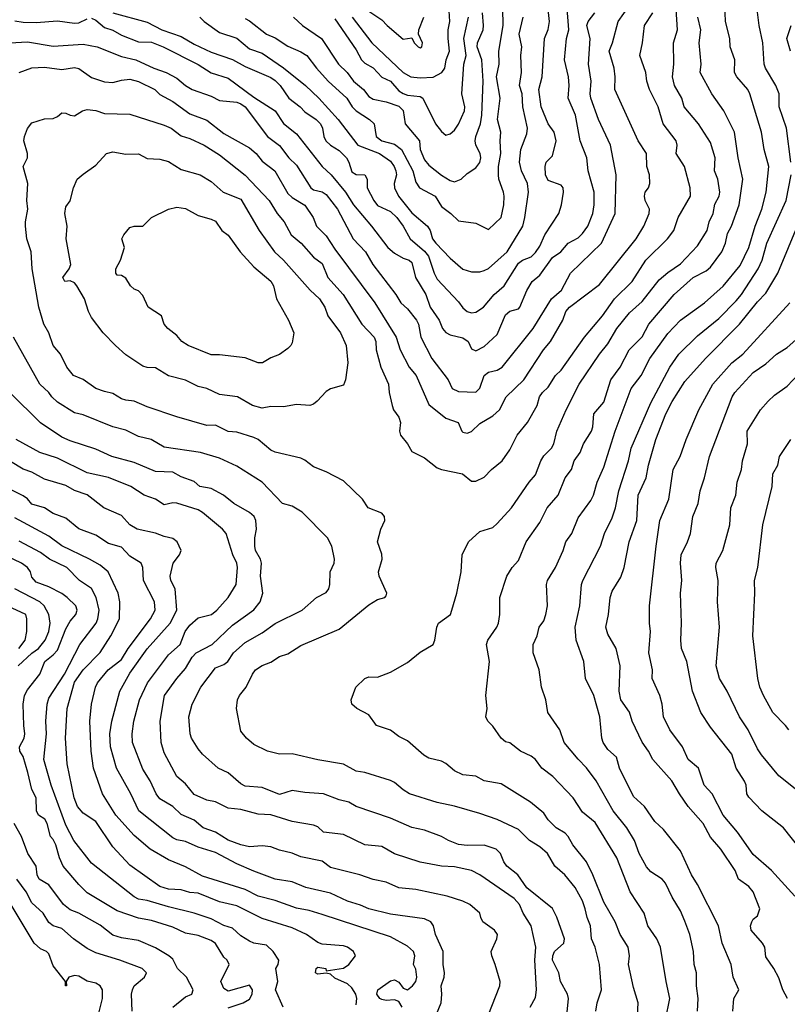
# Model space of a CAD drawing. Header units: metres. Extents: x -51132 to -49532, y -231222 to -229437.
# Tile 5 of 256: x -51084 to -50994, y -230987 to -230872. Entities that reach past the tile are written whole.
import ezdxf

# ---------------------------------------------------------------- set-up
doc = ezdxf.new("R2010")
doc.units = ezdxf.units.M
doc.layers.add('CONTOUR_INDEX', color=1, linetype='Continuous')
doc.layers.add('CONTOUR_INTER', color=3, linetype='Continuous')

msp = doc.modelspace()

# ---------------------------------------------------------------- linework, layer by layer
at = {"layer": 'CONTOUR_INDEX'}
for points, elevation in [([(-51083.58, -230877.75), (-51082.08, -230877.21), (-51080.58, -230877.14), (-51078.58, -230877.4), (-51077.08, -230877.18), (-51076.58, -230877.27), (-51075.08, -230878.35), (-51073.58, -230878.84), (-51072.58, -230878.91), (-51071.58, -230878.64), (-51070.58, -230878.53), (-51069.58, -230878.8), (-51067.67, -230879.76), (-51067.08, -230880.31), (-51065.58, -230881.13), (-51063.58, -230882.59), (-51061.58, -230883.35), (-51059.58, -230884.89), (-51056.58, -230886.59), (-51055.79, -230887.26), (-51055.08, -230888.15), (-51053.63, -230889.26), (-51052.08, -230891.92), (-51051.58, -230892.39), (-51050.08, -230893.28), (-51049.12, -230894.76), (-51048.72, -230895.76), (-51047.58, -230896.88), (-51046.58, -230898.46), (-51041.89, -230904.76), (-51039.38, -230908.76), (-51038.92, -230910.26), (-51037.86, -230912.26), (-51037.07, -230913.26), (-51035.58, -230916.65), (-51033.58, -230918.26), (-51032.15, -230918.76), (-51031.72, -230919.76), (-51031.58, -230919.91), (-51031.08, -230920.01), (-51030.58, -230919.81), (-51029.58, -230918.89), (-51028.08, -230917.97), (-51027.29, -230917.26), (-51026.51, -230915.76), (-51024.44, -230913.76), (-51022.15, -230910.26), (-51021.31, -230909.26), (-51019.89, -230906.76), (-51019.53, -230905.76), (-51019.08, -230905.26), (-51015.58, -230902.61), (-51011.29, -230897.26), (-51010.39, -230895.76), (-51009.76, -230894.26), (-51009.73, -230893.76), (-51010.21, -230892.76), (-51010.31, -230892.26), (-51010.23, -230891.76), (-51009.85, -230891.26), (-51009.66, -230890.76), (-51009.72, -230889.76), (-51010.03, -230888.76), (-51010.08, -230887.26), (-51011.04, -230885.76), (-51013.76, -230879.76), (-51013.73, -230878.26), (-51013.85, -230877.26), (-51014.44, -230875.26), (-51014.05, -230874.26), (-51013.37, -230871.76), (-51012.08, -230869.91)], 60), ([(-51057.08, -230871.44), (-51056.58, -230871.68), (-51054.58, -230873.25), (-51053.58, -230873.7), (-51052.08, -230874.68), (-51050.58, -230875.32), (-51049.88, -230875.76), (-51048.74, -230877.26), (-51047.35, -230878.76), (-51045.16, -230880.76), (-51044.55, -230881.76), (-51044.09, -230882.26), (-51042.53, -230883.26), (-51041.96, -230883.76), (-51041.73, -230885.26), (-51041.08, -230885.77), (-51039.58, -230886.16), (-51038.79, -230886.76), (-51037.43, -230889.26), (-51037.08, -230890.62), (-51036.67, -230891.26), (-51034.83, -230892.26), (-51034.08, -230893.46), (-51032.98, -230894.26), (-51032.08, -230895.15), (-51030.08, -230895.42), (-51028.58, -230896.15), (-51027.1, -230894.76), (-51026.78, -230893.26), (-51026.75, -230892.26), (-51026.82, -230891.76), (-51027.38, -230890.26), (-51027.41, -230889.76), (-51027.42, -230888.76), (-51027.14, -230887.26), (-51027.22, -230885.76), (-51027.14, -230884.76), (-51027.53, -230883.26), (-51027.23, -230880.76), (-51027.63, -230878.26), (-51027.33, -230876.76), (-51027.36, -230875.26), (-51026.86, -230872.26), (-51026.91, -230870.26)], 55), ([(-50993.15, -230888.26), (-50993.66, -230884.26), (-50994.52, -230881.76), (-50994.51, -230880.26), (-50994.91, -230879.26), (-50996.13, -230877.26), (-50996.29, -230876.76), (-50996.45, -230874.26), (-50996.87, -230872.26), (-50997.18, -230869.76)], 65), ([(-50999.97, -230987.76), (-50999.84, -230986.26), (-50999.25, -230985.26), (-50999.9, -230983.76), (-51000.15, -230982.26), (-51001.22, -230979.76), (-51001.65, -230977.76), (-51004.08, -230972.92), (-51004.8, -230971.76), (-51006.08, -230968.94), (-51008.08, -230966.46), (-51009.08, -230965.51), (-51010.29, -230963.76), (-51011.58, -230962.58), (-51013.22, -230959.26), (-51013.58, -230957.98), (-51014.58, -230957.07), (-51015.13, -230956.26), (-51015.3, -230955.76), (-51015.53, -230953.26), (-51016.25, -230950.76), (-51017.2, -230948.76), (-51017.43, -230946.76), (-51018.3, -230944.26), (-51018.41, -230942.76), (-51017.89, -230940.26), (-51017.67, -230937.76), (-51017.52, -230937.26), (-51015.46, -230933.26), (-51014.98, -230931.76), (-51014.08, -230929.92), (-51013.69, -230928.76), (-51013.32, -230926.76), (-51012.17, -230923.26), (-51011.87, -230921.76), (-51009.58, -230916.47), (-51007.32, -230912.26), (-51006.29, -230910.76), (-51004.08, -230908.61), (-51001.58, -230906.58), (-50999.58, -230904.51), (-50998.95, -230903.76), (-50997, -230900.76), (-50996.52, -230899.76), (-50995.97, -230897.76), (-50993.7, -230892.76), (-50993.14, -230889.76)], 65), ([(-51019.4, -230988.26), (-51019.2, -230986.26), (-51019.31, -230985.76), (-51020.16, -230984.26), (-51020.34, -230983.26), (-51021.08, -230981.76), (-51021.06, -230981.26), (-51020.83, -230980.76), (-51019.74, -230979.76), (-51019.68, -230979.26), (-51020.58, -230976.73), (-51021.08, -230975.71), (-51024.08, -230973.3), (-51025.13, -230971.76), (-51026.43, -230970.76), (-51026.78, -230970.26), (-51027.16, -230969.26), (-51027.69, -230968.76), (-51029.08, -230968.3), (-51031.08, -230968.35), (-51032.08, -230968.22), (-51033.28, -230967.76), (-51034.08, -230967.26), (-51036.08, -230966.52), (-51037.58, -230966.22), (-51040.08, -230965.13), (-51044.08, -230963.77), (-51044.96, -230963.26), (-51046.08, -230962.99), (-51047.91, -230962.26), (-51050.08, -230962.13), (-51051.58, -230961.89), (-51053.08, -230962.34), (-51055.08, -230961.53), (-51057.08, -230961.36), (-51057.58, -230961.09), (-51059.08, -230959.81), (-51060.25, -230959.26), (-51062.08, -230957.61), (-51062.58, -230957.02), (-51063.39, -230955.76), (-51063.54, -230955.26), (-51063.67, -230953.26), (-51063.31, -230951.76), (-51062.28, -230949.76), (-51060.58, -230947.52), (-51059.58, -230947.13), (-51059.12, -230946.76), (-51058.44, -230945.76), (-51057.08, -230944.54), (-51055.08, -230943.43), (-51053.58, -230942.3), (-51050.41, -230940.76), (-51048.72, -230939.26), (-51047.58, -230938.67), (-51047.29, -230938.26), (-51047.17, -230937.76), (-51047.12, -230936.26), (-51046.67, -230935.26), (-51046.63, -230934.76), (-51046.93, -230933.26), (-51047.44, -230932.26), (-51050.41, -230929.26), (-51051.58, -230928.57), (-51052.7, -230928.26), (-51055.08, -230925.77), (-51058.08, -230923.87), (-51060.08, -230922.94), (-51062.32, -230922.26), (-51066.58, -230921.65), (-51068.09, -230920.76), (-51069.58, -230920.41), (-51071.08, -230919.65), (-51072.58, -230919.29), (-51076.08, -230917.87), (-51077.08, -230917.64), (-51079.08, -230916.4), (-51079.75, -230915.76), (-51080.08, -230915.23), (-51081.13, -230914.26), (-51084.22, -230908.76)], 60), ([(-50993.4, -230954.76), (-50993.77, -230954.26), (-50995.27, -230952.76), (-50996.36, -230950.76), (-50996.79, -230949.76), (-50997.02, -230948.76), (-50997.63, -230943.76), (-50997.37, -230938.76), (-50997.41, -230937.26), (-50997.02, -230935.76), (-50996.45, -230930.76), (-50995.36, -230926.26), (-50995.27, -230924.76), (-50994.7, -230923.76), (-50994.49, -230922.76), (-50993.17, -230920.76)], 70), ([(-51044.08, -230987.01), (-51044.01, -230986.26), (-51044.13, -230985.76), (-51044.58, -230985), (-51045.08, -230984.54), (-51046.58, -230983.86), (-51047.08, -230983.4), (-51047.58, -230983.28), (-51048.58, -230983.41), (-51048.83, -230983.26), (-51048.78, -230982.76), (-51048.58, -230982.58), (-51047.64, -230982.76), (-51047.58, -230983), (-51045.58, -230982.72), (-51044.93, -230982.26), (-51044.15, -230981.26), (-51044.38, -230980.76), (-51045.08, -230980.25), (-51045.58, -230980.07), (-51048.08, -230979.91), (-51048.58, -230979.69), (-51049.91, -230978.76), (-51051.58, -230977.96), (-51055.08, -230976.9), (-51058.08, -230975.41), (-51060.08, -230974.94), (-51062.58, -230973.93), (-51063.58, -230973.83), (-51064.58, -230973.53), (-51066.08, -230973.43), (-51067.08, -230973.15), (-51070.58, -230970.64), (-51072.58, -230968.49), (-51074.58, -230965.52), (-51076.08, -230964.53), (-51076.73, -230963.76), (-51077.12, -230962.76), (-51077.93, -230958.76), (-51078.12, -230955.76), (-51077.94, -230952.26), (-51077.08, -230949.2), (-51076.08, -230947.73), (-51074.08, -230945.73), (-51072.82, -230943.76), (-51071.82, -230941.76), (-51071.78, -230939.76), (-51071.98, -230938.76), (-51073.13, -230936.26), (-51074.08, -230935.48), (-51075.32, -230934.76), (-51078.58, -230933.21), (-51080.08, -230932.07), (-51084.08, -230929.93)], 55), ([(-51074.58, -230989.4), (-51073.8, -230986.26), (-51073.81, -230985.26), (-51074.08, -230984.78), (-51074.58, -230984.48), (-51075.58, -230984.22), (-51076.58, -230983.66), (-51077.08, -230983.57), (-51077.75, -230983.76), (-51078.05, -230984.26), (-51078.01, -230984.76), (-51078.14, -230984.76), (-51078.12, -230984.26), (-51079.58, -230982.42), (-51080.08, -230981.02), (-51080.35, -230980.76), (-51081.08, -230980.44), (-51081.82, -230979.76), (-51085.08, -230974.29)], 50)]:
    msp.add_lwpolyline(points, dxfattribs=dict(at, elevation=elevation))
at = {"layer": 'CONTOUR_INTER'}
for points, elevation in [([(-51072.58, -230870.77), (-51068.58, -230871.84), (-51066.85, -230872.76), (-51064.58, -230873.53), (-51063.08, -230874.44), (-51061.08, -230875.36), (-51058.58, -230876.21), (-51057.08, -230877.03), (-51054.08, -230878.33), (-51053.58, -230878.68), (-51052.98, -230879.26), (-51051.96, -230880.76), (-51050.65, -230881.76), (-51050.08, -230882.37), (-51048.76, -230883.26), (-51048.28, -230883.76), (-51048.03, -230884.26), (-51047.89, -230885.26), (-51047.65, -230885.76), (-51047.1, -230886.26), (-51046.08, -230886.88), (-51045.22, -230887.76), (-51044.93, -230888.26), (-51044.58, -230889.39), (-51044.08, -230889.71), (-51043.08, -230889.76), (-51042.81, -230890.26), (-51042.81, -230891.26), (-51042.03, -230892.76), (-51041.58, -230893.32), (-51040.08, -230894.04), (-51039.32, -230894.76), (-51038.58, -230895.76), (-51037.77, -230897.26), (-51036.08, -230898.7), (-51035.62, -230899.26), (-51034.96, -230901.26), (-51034.58, -230901.95), (-51032.08, -230904.63), (-51031.58, -230905.32), (-51031.08, -230905.75), (-51030.58, -230905.92), (-51030.08, -230905.84), (-51029.16, -230905.26), (-51027.92, -230903.76), (-51026.74, -230902.76), (-51025.08, -230900.1), (-51024.58, -230899.74), (-51023.58, -230899.36), (-51023.08, -230898.84), (-51022.58, -230898.09), (-51021.97, -230896.76), (-51020.35, -230894.26), (-51020.01, -230893.26), (-51019.81, -230891.76), (-51019.84, -230891.26), (-51020.08, -230890.95), (-51021.58, -230890.41), (-51021.89, -230889.76), (-51021.96, -230888.76), (-51021.82, -230888.26), (-51021.08, -230887.51), (-51020.67, -230885.76), (-51020.9, -230884.76), (-51021.59, -230883.76), (-51022.41, -230881.76), (-51022.67, -230879.76), (-51022.3, -230878.26), (-51022.01, -230873.76), (-51021.58, -230872.71), (-51021.42, -230871.76), (-51021.71, -230869.26)], 57), ([(-51044.56, -230871.26), (-51042.25, -230874.26), (-51038.58, -230877.75), (-51037.66, -230878.26), (-51036.58, -230878.37), (-51035.08, -230878.31), (-51034.04, -230877.76), (-51033.7, -230877.26), (-51033.53, -230876.26), (-51033.13, -230875.26), (-51033.3, -230873.76), (-51033.29, -230872.76), (-51033.11, -230871.76), (-51033.25, -230869.26)], 52), ([(-51075.08, -230871.4), (-51074.58, -230871.62), (-51073.58, -230872.46), (-51072.58, -230872.8), (-51071.58, -230873.36), (-51069.58, -230874.14), (-51068.08, -230874.21), (-51066.7, -230874.76), (-51062.58, -230876.83), (-51061.08, -230877.77), (-51059.08, -230878.42), (-51056.08, -230880.65), (-51053.59, -230882.26), (-51052.58, -230883.73), (-51051.08, -230884.95), (-51048.08, -230888.76), (-51047, -230889.76), (-51045.35, -230891.76), (-51044.41, -230893.26), (-51042.29, -230895.76), (-51040.38, -230898.26), (-51039.58, -230898.93), (-51038.58, -230899.51), (-51037.88, -230899.76), (-51037.58, -230900.03), (-51037.15, -230901.76), (-51035.93, -230903.76), (-51035.43, -230905.26), (-51034.36, -230906.76), (-51033.98, -230907.76), (-51033.58, -230908.21), (-51033.08, -230908.48), (-51031.58, -230908.84), (-51030.97, -230909.26), (-51030.58, -230910.14), (-51030.08, -230910.37), (-51029.08, -230909.87), (-51027.58, -230908.47), (-51026.58, -230906.13), (-51026.08, -230905.71), (-51025.08, -230905.43), (-51024.89, -230905.26), (-51024.08, -230903.3), (-51023.45, -230902.26), (-51022.58, -230901.48), (-51021.08, -230899.43), (-51020.11, -230898.76), (-51019.25, -230897.76), (-51018.08, -230897.12), (-51017.58, -230896.61), (-51016.96, -230895.76), (-51016.37, -230894.26), (-51016.19, -230893.26), (-51016.21, -230891.76), (-51016.9, -230889.26), (-51017.07, -230887.76), (-51017.85, -230885.76), (-51018.39, -230882.76), (-51019.26, -230880.76), (-51019.11, -230879.26), (-51019.2, -230878.26), (-51019.67, -230876.26), (-51019.43, -230873.76), (-51019.15, -230872.76), (-51019.4, -230869.76)], 58), ([(-51011.12, -230988.26), (-51011.05, -230986.76), (-51011.58, -230984.98), (-51012.18, -230982.26), (-51012.06, -230981.26), (-51012.23, -230980.26), (-51013.14, -230978.76), (-51013.75, -230977.26), (-51015.08, -230974.96), (-51016.34, -230971.76), (-51017.09, -230970.26), (-51018.7, -230968.26), (-51019.24, -230967.26), (-51019.58, -230966.88), (-51020.67, -230966.26), (-51021.58, -230965.33), (-51022.08, -230964.55), (-51023.67, -230963.26), (-51027.08, -230961.09), (-51029.08, -230960.75), (-51030.08, -230960.2), (-51031.58, -230960.06), (-51032.58, -230959.6), (-51033.58, -230958.71), (-51034.08, -230958.43), (-51035.58, -230958.09), (-51036.14, -230957.76), (-51038.08, -230956.07), (-51039.08, -230955.54), (-51040.08, -230954.8), (-51041.72, -230954.26), (-51042.58, -230953.03), (-51044.02, -230952.26), (-51044.61, -230951.76), (-51044.67, -230951.26), (-51044.13, -230949.76), (-51043.08, -230948.78), (-51042.58, -230948.58), (-51041.58, -230948.59), (-51040.08, -230948.03), (-51038.08, -230946.9), (-51036.58, -230945.67), (-51035.06, -230944.76), (-51034.85, -230944.26), (-51034.63, -230942.76), (-51034.43, -230942.26), (-51033.05, -230941.26), (-51032.88, -230940.76), (-51032.27, -230938.76), (-51031.79, -230936.26), (-51031.68, -230934.26), (-51030.94, -230932.76), (-51029.58, -230931.55), (-51028.08, -230931.05), (-51027.58, -230930.6), (-51025.9, -230928.76), (-51023.83, -230925.76), (-51023.08, -230924.9), (-51022.45, -230923.26), (-51022.08, -230922.68), (-51021.2, -230921.76), (-51020.93, -230921.26), (-51020.57, -230919.76), (-51019.49, -230917.26), (-51017.96, -230914.26), (-51015.58, -230910.76), (-51014.58, -230909.55), (-51013.53, -230907.76), (-51012.08, -230905.93), (-51010.58, -230904.57), (-51008.58, -230902.04), (-51007.58, -230901.19), (-51006.08, -230900.18), (-51004.08, -230898.08), (-51002.96, -230896.26), (-51002.74, -230895.26), (-51002.25, -230894.26), (-51002.08, -230893.17), (-51001.56, -230892.26), (-51001.47, -230891.76), (-51001.71, -230890.26), (-51002.11, -230889.26), (-51002.02, -230887.76), (-51002.58, -230885.97), (-51003.96, -230883.76), (-51005.67, -230881.76), (-51005.94, -230880.76), (-51006.78, -230879.26), (-51007.01, -230878.26), (-51006.85, -230876.76), (-51006.91, -230874.26), (-51006.43, -230872.76), (-51006.62, -230869.76)], 62), ([(-51004.11, -230987.76), (-51004.01, -230986.26), (-51004.21, -230984.76), (-51004.21, -230983.26), (-51004.48, -230982.26), (-51004.58, -230980.76), (-51005.01, -230978.76), (-51005.58, -230977.18), (-51006.08, -230975.98), (-51007.08, -230974.4), (-51007.83, -230972.76), (-51008.24, -230972.26), (-51009.58, -230971.43), (-51010.08, -230970.82), (-51010.93, -230969.26), (-51011.47, -230967.76), (-51012.37, -230966.26), (-51013.99, -230964.26), (-51015.98, -230960.76), (-51017.08, -230959.22), (-51018.08, -230958.23), (-51019.71, -230956.26), (-51020.24, -230954.76), (-51021.63, -230952.76), (-51021.85, -230951.26), (-51022.36, -230949.76), (-51022.66, -230947.76), (-51023.33, -230945.76), (-51023.35, -230944.76), (-51022.89, -230943.76), (-51022.63, -230942.76), (-51022.08, -230942.01), (-51021.85, -230941.26), (-51021.66, -230940.26), (-51021.79, -230937.76), (-51021.68, -230937.26), (-51020.74, -230935.76), (-51019.82, -230933.76), (-51019.51, -230932.76), (-51018.83, -230931.76), (-51018.08, -230929.92), (-51016.58, -230927.89), (-51016.26, -230927.26), (-51015.83, -230925.76), (-51015.08, -230923.98), (-51013.75, -230919.76), (-51011.86, -230914.76), (-51010.71, -230913.26), (-51009.66, -230911.26), (-51007.58, -230908.33), (-51006.08, -230906.77), (-51003.27, -230904.76), (-51001.08, -230902.77), (-50999.08, -230900.38), (-50998.08, -230898.26), (-50997.35, -230895.76), (-50996.54, -230893.76), (-50996.05, -230891.76), (-50995.73, -230888.76), (-50996.3, -230886.76), (-50996.61, -230884.76), (-50997.98, -230880.26), (-50998.2, -230879.76), (-50999.49, -230878.26), (-50999.75, -230877.76), (-50999.74, -230876.26), (-51000.27, -230874.76), (-51000.32, -230873.76), (-51000.83, -230871.76), (-51000.91, -230869.76)], 64), ([(-51086.08, -230874.34), (-51082.58, -230874.15), (-51079.58, -230874.67), (-51076.08, -230874.44), (-51074.44, -230874.76), (-51071.58, -230875.87), (-51069.88, -230876.26), (-51067.78, -230877.26), (-51066.35, -230877.76), (-51065.08, -230878.42), (-51064.08, -230879.29), (-51063.29, -230879.76), (-51061.08, -230880.52), (-51060.08, -230881.05), (-51058.08, -230881.22), (-51057.58, -230881.43), (-51057.08, -230881.78), (-51054.47, -230885.26), (-51053.08, -230886.32), (-51051.97, -230887.76), (-51051.08, -230888.59), (-51049.4, -230891.26), (-51049.08, -230891.5), (-51048.08, -230891.75), (-51047.58, -230892.04), (-51046.26, -230893.76), (-51044.44, -230897.26), (-51042.98, -230898.76), (-51042.12, -230900.26), (-51039.45, -230903.76), (-51038.85, -230904.76), (-51038.08, -230905.45), (-51037.02, -230906.76), (-51036.77, -230907.26), (-51036.49, -230908.76), (-51035.2, -230911.26), (-51033.31, -230913.76), (-51032.84, -230914.76), (-51032.08, -230915.14), (-51030.08, -230915.19), (-51029.58, -230914.75), (-51029.08, -230913.24), (-51028.58, -230912.86), (-51027.58, -230912.62), (-51026.98, -230912.26), (-51023.36, -230907.76), (-51021.18, -230904.26), (-51020.03, -230903.26), (-51018.98, -230901.26), (-51015.34, -230897.76), (-51013.74, -230894.26), (-51013.62, -230889.76), (-51014.29, -230886.26), (-51015.7, -230883.26), (-51016.6, -230880.76), (-51016.68, -230880.26), (-51016.55, -230878.76), (-51016.88, -230876.76), (-51016.67, -230873.76), (-51017.06, -230872.26), (-51016.92, -230871.76), (-51016.12, -230870.76)], 59), ([(-51084.08, -230871.68), (-51083.08, -230871.84), (-51081.58, -230871.88), (-51079.08, -230871.71), (-51077.08, -230871.97), (-51076.58, -230871.93), (-51075.58, -230871.46)], 58), ([(-51016.02, -230987.76), (-51015.86, -230986.76), (-51015.33, -230985.26), (-51015.57, -230982.26), (-51016.08, -230980.26), (-51016.53, -230979.26), (-51016.62, -230977.76), (-51017.01, -230976.76), (-51017.25, -230975.76), (-51017.58, -230974.8), (-51018.43, -230973.26), (-51019.65, -230971.76), (-51020.8, -230970.76), (-51021.65, -230969.26), (-51022.58, -230968.48), (-51023.79, -230967.76), (-51025.08, -230966.44), (-51027.58, -230965.29), (-51029.58, -230964.57), (-51032.58, -230963.71), (-51034.58, -230963.28), (-51037.82, -230962.26), (-51038.58, -230961.82), (-51039.58, -230960.94), (-51040.08, -230960.7), (-51043.08, -230959.77), (-51044.08, -230959.62), (-51045.58, -230958.82), (-51048.58, -230958.31), (-51051.58, -230957.58), (-51053.08, -230957.64), (-51054.49, -230957.26), (-51056.08, -230956.51), (-51056.95, -230955.76), (-51057.58, -230954.95), (-51058.09, -230952.26), (-51057.99, -230951.26), (-51057.77, -230950.76), (-51056.98, -230949.76), (-51056.23, -230948.26), (-51055.86, -230947.76), (-51055.08, -230947.24), (-51054.08, -230946.85), (-51053.08, -230946.17), (-51052.08, -230945.86), (-51050.58, -230944.89), (-51046.08, -230943), (-51042.58, -230940.13), (-51041.58, -230939.51), (-51040.72, -230939.26), (-51040.58, -230939.06), (-51040.5, -230938.76), (-51041.38, -230936.76), (-51041.46, -230936.26), (-51041.03, -230934.76), (-51041.08, -230934.19), (-51041.59, -230932.76), (-51041.18, -230931.26), (-51040.72, -230930.26), (-51040.78, -230929.76), (-51041.08, -230929.37), (-51042.66, -230928.76), (-51043.36, -230927.76), (-51045.58, -230925.6), (-51047.58, -230924.55), (-51049.08, -230923.94), (-51050.08, -230923.18), (-51050.58, -230922.96), (-51053.58, -230922.25), (-51054.08, -230921.99), (-51055.56, -230920.76), (-51056.08, -230920.52), (-51058.08, -230919.9), (-51059.08, -230919.83), (-51060.58, -230919.09), (-51061.58, -230919.11), (-51065.08, -230918.09), (-51068.58, -230916.91), (-51070.08, -230916.25), (-51071.08, -230916.15), (-51071.58, -230915.98), (-51072.58, -230915.35), (-51073.58, -230915.15), (-51074.6, -230914.76), (-51076.08, -230913.74), (-51077.19, -230913.26), (-51077.97, -230912.26), (-51078.72, -230910.76), (-51079.57, -230909.76), (-51080.07, -230908.26), (-51080.67, -230907.26), (-51081.27, -230905.26), (-51082.04, -230900.76), (-51082.15, -230898.76), (-51082.67, -230897.26), (-51082.83, -230895.76), (-51082.84, -230895.26), (-51082.53, -230893.76), (-51082.67, -230892.76), (-51082.55, -230890.76), (-51083.09, -230888.76), (-51082.6, -230887.76), (-51082.57, -230887.26), (-51083, -230885.76), (-51082.95, -230885.26), (-51082.58, -230884.3), (-51082.08, -230883.63), (-51080.58, -230883.16), (-51079.58, -230883.13), (-51079.08, -230882.91), (-51078.58, -230882.48), (-51078.08, -230882.51), (-51077.58, -230882.76), (-51077.08, -230882.84), (-51076.14, -230882.26), (-51075.58, -230882.09), (-51074.58, -230882.21), (-51073.58, -230882.57), (-51070.58, -230882.62), (-51066.58, -230883.93), (-51065.76, -230884.26), (-51064.58, -230885.18), (-51063.58, -230885.47), (-51061.89, -230886.26), (-51060.08, -230887.4), (-51057.08, -230889.79), (-51054.26, -230892.76), (-51053.35, -230894.26), (-51052.5, -230895.26), (-51051.71, -230896.76), (-51050.54, -230897.76), (-51049.08, -230899.4), (-51048.08, -230900.15), (-51047.4, -230901.76), (-51045.61, -230903.76), (-51043.41, -230907.26), (-51041.98, -230908.76), (-51041.76, -230909.26), (-51041.74, -230910.26), (-51041.21, -230912.26), (-51040.29, -230914.26), (-51040.22, -230915.26), (-51039.87, -230916.76), (-51039.69, -230917.26), (-51039.08, -230918.12), (-51038.88, -230918.76), (-51038.99, -230919.76), (-51038.89, -230920.26), (-51038.07, -230921.26), (-51037.58, -230922.15), (-51036.08, -230922.9), (-51034.58, -230924.09), (-51034.08, -230924.29), (-51031.62, -230924.76), (-51030.58, -230925.65), (-51030.08, -230925.62), (-51029.08, -230925.16), (-51028.23, -230924.26), (-51026.98, -230923.26), (-51026.08, -230921.95), (-51025.21, -230920.26), (-51024.02, -230918.76), (-51022.87, -230916.76), (-51022.6, -230915.76), (-51022.26, -230915.26), (-51021.58, -230914.63), (-51020.74, -230913.26), (-51020.08, -230912.62), (-51017.32, -230908.76), (-51015.24, -230906.26), (-51013.8, -230904.26), (-51011.76, -230902.26), (-51010.16, -230899.76), (-51007.62, -230897.26), (-51006.85, -230896.26), (-51006.34, -230894.76), (-51004.93, -230892.26), (-51004.97, -230891.26), (-51005.6, -230888.76), (-51006.6, -230887.26), (-51006.47, -230886.26), (-51006.58, -230885.76), (-51008.12, -230883.76), (-51008.7, -230881.76), (-51009.72, -230879.76), (-51010.04, -230878.76), (-51010.15, -230877.76), (-51010.85, -230875.76), (-51010.54, -230874.26), (-51010.31, -230872.26), (-51009.33, -230870.76)], 61), ([(-51062.41, -230871.26), (-51061.91, -230871.76), (-51060.08, -230873.05), (-51058.08, -230873.73), (-51056.58, -230874.98), (-51055.08, -230875.48), (-51052.58, -230877.2), (-51050.02, -230879.26), (-51048.44, -230880.76), (-51046.19, -230883.26), (-51043.87, -230886.26), (-51041.33, -230887.26), (-51040.08, -230888.15), (-51039.63, -230888.76), (-51039.42, -230889.26), (-51039.36, -230889.76), (-51039.62, -230890.76), (-51039.59, -230891.26), (-51039.13, -230892.26), (-51037.58, -230894.18), (-51035.72, -230895.76), (-51035.42, -230896.26), (-51035.13, -230897.26), (-51034.75, -230897.76), (-51033.08, -230899.49), (-51031.58, -230900.8), (-51030.58, -230901.12), (-51029.58, -230901.1), (-51029.08, -230900.95), (-51028.58, -230900.73), (-51026.41, -230898.76), (-51024.55, -230895.76), (-51024.31, -230894.76), (-51023.9, -230891.76), (-51024, -230890.76), (-51024.71, -230889.26), (-51024.96, -230888.26), (-51024.79, -230886.76), (-51024.08, -230884.95), (-51024, -230884.26), (-51024.56, -230881.76), (-51024.65, -230880.26), (-51024.94, -230879.26), (-51024.71, -230877.76), (-51024.8, -230875.76), (-51024.66, -230874.76), (-51024.97, -230873.26), (-51024.5, -230871.26)], 56), ([(-51051.43, -230871.26), (-51050.37, -230872.26), (-51048.16, -230873.76), (-51046.15, -230876.76), (-51045.12, -230877.76), (-51044.39, -230878.76), (-51043.21, -230879.76), (-51042.58, -230880.56), (-51042.08, -230880.89), (-51040.58, -230881.19), (-51039.08, -230881.7), (-51038.58, -230882.2), (-51038.36, -230883.76), (-51036.67, -230885.76), (-51036.58, -230886.76), (-51036.08, -230888), (-51035.58, -230888.59), (-51034.08, -230889.78), (-51033.08, -230890.4), (-51032.58, -230890.56), (-51031.78, -230890.26), (-51031.08, -230889.58), (-51030.08, -230888.92), (-51029.58, -230888.28), (-51029.47, -230887.76), (-51029.55, -230887.26), (-51030.05, -230886.26), (-51030.13, -230885.76), (-51030.07, -230885.26), (-51029.52, -230883.76), (-51029.35, -230882.76), (-51029.21, -230878.76), (-51029.38, -230876.26), (-51029.9, -230874.76), (-51029.87, -230874.26), (-51029.2, -230872.76), (-51029.16, -230872.26), (-51029.28, -230870.76)], 54), ([(-51046.58, -230871.48), (-51044.08, -230875.1), (-51043.45, -230876.26), (-51043.08, -230876.66), (-51042.08, -230877.19), (-51041.08, -230878.29), (-51040.08, -230878.76), (-51039.08, -230879.9), (-51038.58, -230880.23), (-51038.08, -230880.4), (-51036.58, -230880.56), (-51036.29, -230880.76), (-51034.79, -230883.76), (-51034.08, -230884.67), (-51033.58, -230885.08), (-51033.08, -230884.94), (-51032.58, -230884.52), (-51032.08, -230883.82), (-51031.38, -230882.26), (-51031.37, -230881.76), (-51031.7, -230880.26), (-51031.48, -230876.76), (-51031.19, -230875.76), (-51031.48, -230873.76), (-51030.94, -230871.26)], 53), ([(-51042.58, -230870.57), (-51041.08, -230871.59), (-51040.47, -230872.26), (-51038.58, -230873.86), (-51037.58, -230873.69), (-51037.29, -230874.26), (-51036.81, -230874.76), (-51036.58, -230874.86), (-51036.38, -230874.76), (-51036.3, -230874.26), (-51036.77, -230873.26), (-51036.75, -230872.76), (-51036.17, -230871.26)], 51), ([(-51007.83, -230988.76), (-51007.33, -230986.26), (-51007.78, -230984.26), (-51008.41, -230980.26), (-51008.84, -230979.26), (-51009.9, -230977.76), (-51010.33, -230976.26), (-51012, -230973.76), (-51013.56, -230969.76), (-51016.08, -230965.62), (-51017.58, -230964.43), (-51018.65, -230962.76), (-51021.03, -230960.26), (-51022.33, -230959.26), (-51023.08, -230958.26), (-51023.58, -230957.86), (-51024.82, -230957.26), (-51026.08, -230956.32), (-51026.58, -230956.18), (-51027.08, -230955.75), (-51028.08, -230954.34), (-51028.65, -230953.76), (-51028.9, -230953.26), (-51028.72, -230952.26), (-51028.9, -230950.76), (-51028.47, -230946.76), (-51028.8, -230944.76), (-51028.67, -230944.26), (-51027.59, -230942.76), (-51027.41, -230942.26), (-51027.25, -230941.26), (-51027.24, -230939.26), (-51026.44, -230936.76), (-51025.82, -230935.76), (-51025.08, -230934.93), (-51024.15, -230932.76), (-51022.58, -230930.5), (-51021.72, -230928.76), (-51020.4, -230927.26), (-51019.61, -230925.26), (-51018.86, -230924.26), (-51018.53, -230923.26), (-51017.84, -230922.26), (-51017.45, -230921.26), (-51016.5, -230919.76), (-51016.35, -230919.26), (-51016.23, -230917.76), (-51015.08, -230916.39), (-51014.26, -230913.76), (-51013.16, -230912.26), (-51012.11, -230910.26), (-51010.58, -230908.71), (-51009.78, -230907.26), (-51006.84, -230903.76), (-51004.62, -230901.76), (-51003.08, -230900.99), (-51002.58, -230900.56), (-51001.23, -230898.76), (-51000.81, -230897.76), (-51000.58, -230896.62), (-51000.11, -230895.76), (-50999.23, -230893.26), (-50998.77, -230890.26), (-50999.34, -230887.76), (-50999.76, -230884.76), (-51001, -230882.26), (-51002.41, -230880.26), (-51003.77, -230877.76), (-51003.68, -230876.76), (-51003.91, -230874.26), (-51003.7, -230872.76), (-51004.05, -230871.26)], 63), ([(-50993.2, -230875.26), (-50993.63, -230873.76), (-50993.13, -230872.26)], 66), ([(-51073.34, -230887.26), (-51072.58, -230887.06), (-51071.08, -230887.32), (-51069.58, -230887.28), (-51068.58, -230887.82), (-51067.08, -230887.92), (-51066.08, -230888.17), (-51064.58, -230889.12), (-51062.36, -230889.76), (-51061.08, -230890.54), (-51059.65, -230891.76), (-51057.58, -230892.6), (-51055.43, -230896.26), (-51053.67, -230898.76), (-51052.58, -230899.73), (-51049.46, -230903.26), (-51048.39, -230904.26), (-51047.77, -230905.26), (-51047.42, -230906.26), (-51045.91, -230908.26), (-51045.25, -230909.76), (-51045.07, -230911.76), (-51045.32, -230913.76), (-51045.58, -230914.4), (-51047.08, -230914.83), (-51047.58, -230915.12), (-51048.64, -230916.26), (-51049.08, -230916.62), (-51049.53, -230916.76), (-51051.08, -230916.67), (-51052.58, -230916.94), (-51054.08, -230916.89), (-51055.08, -230917.07), (-51056.24, -230916.76), (-51058, -230915.76), (-51060.08, -230915.49), (-51061.57, -230914.76), (-51062.58, -230914.54), (-51064.08, -230913.82), (-51066.08, -230913.28), (-51067.58, -230912.35), (-51068.58, -230912.32), (-51069.08, -230912.17), (-51071.08, -230910.84), (-51072.28, -230909.76), (-51073.72, -230908.26), (-51075.08, -230906.45), (-51075.46, -230905.76), (-51075.9, -230904.26), (-51076.8, -230902.76), (-51077.08, -230902.4), (-51077.58, -230902.16), (-51078.23, -230902.26), (-51078.45, -230901.76), (-51077.71, -230900.76), (-51077.5, -230900.26), (-51078.04, -230897.26), (-51077.93, -230895.76), (-51078.22, -230894.26), (-51078.08, -230893.5), (-51077.58, -230892.79), (-51077.21, -230891.26), (-51076.75, -230890.26), (-51076.08, -230889.65), (-51074.58, -230888.61), (-51073.34, -230887.26)], 62), ([(-51066.08, -230893.76), (-51065.08, -230893.54), (-51064.08, -230893.69), (-51062.58, -230894.52), (-51061.08, -230894.93), (-51060.58, -230895.19), (-51059.81, -230896.26), (-51059.08, -230896.83), (-51057.68, -230898.76), (-51056.08, -230900.54), (-51054.08, -230902.2), (-51053.76, -230902.76), (-51053.41, -230904.26), (-51052.02, -230906.76), (-51051.4, -230908.26), (-51051.58, -230909.43), (-51051.73, -230909.76), (-51052.08, -230910.08), (-51053.08, -230910.81), (-51054.08, -230911.19), (-51055.05, -230911.76), (-51055.58, -230911.78), (-51057.08, -230911.18), (-51060.08, -230910.84), (-51061.08, -230910.84), (-51063.78, -230909.76), (-51064.52, -230909.26), (-51065.08, -230908.58), (-51066.14, -230907.76), (-51066.58, -230907.26), (-51066.9, -230906.26), (-51068.46, -230905.26), (-51069.08, -230903.9), (-51069.58, -230903.34), (-51070.08, -230903.13), (-51070.54, -230902.76), (-51071.08, -230901.85), (-51071.58, -230901.54), (-51072.08, -230901.51), (-51072.24, -230901.26), (-51072.24, -230900.76), (-51071.71, -230899.76), (-51071.22, -230898.26), (-51071.52, -230897.26), (-51071.29, -230896.76), (-51070.58, -230895.92), (-51070.08, -230895.76), (-51069.08, -230895.75), (-51068.05, -230894.76), (-51066.08, -230893.76)], 63), ([(-50993.56, -230986.26), (-50994.09, -230985.26), (-50994.58, -230983.85), (-50995.15, -230982.76), (-50996.08, -230981.39), (-50996.22, -230980.26), (-50996.46, -230979.76), (-50997.8, -230978.26), (-50997.87, -230977.76), (-50997.74, -230977.26), (-50997.58, -230976.96), (-50997.08, -230976.56), (-50996.78, -230975.76), (-50997.57, -230973.76), (-50998.08, -230973.12), (-50999.3, -230972.26), (-50999.69, -230971.26), (-51001.38, -230968.76), (-51002.58, -230967.36), (-51003.43, -230965.76), (-51005.17, -230963.76), (-51006.22, -230962.26), (-51007.09, -230960.76), (-51009.33, -230958.26), (-51009.83, -230957.26), (-51010.58, -230956.24), (-51011.75, -230953.76), (-51012.08, -230952.71), (-51013.08, -230951.26), (-51013.28, -230950.26), (-51013.16, -230947.26), (-51013.61, -230945.26), (-51014.58, -230943.55), (-51014.84, -230942.76), (-51014.53, -230941.26), (-51014.34, -230939.26), (-51014.08, -230938.53), (-51013.08, -230936.88), (-51012.69, -230935.76), (-51012.09, -230932.76), (-51011.22, -230930.26), (-51011.05, -230927.26), (-51010.11, -230925.26), (-51009.83, -230923.76), (-51008.99, -230920.76), (-51007.82, -230917.76), (-51007.08, -230916.31), (-51005.58, -230913.96), (-51003.16, -230911.26), (-50999.18, -230907.26), (-50997.08, -230904.62), (-50996.08, -230903.59), (-50994.67, -230901.26), (-50992.19, -230895.26)], 66), ([(-50992.7, -230974.26), (-50995.44, -230971.26), (-50997.58, -230969.38), (-50999.42, -230966.76), (-51001.1, -230964.76), (-51002.36, -230962.26), (-51003.31, -230961.26), (-51003.99, -230959.26), (-51005.17, -230958.26), (-51005.87, -230956.76), (-51007.32, -230954.76), (-51008.09, -230953.26), (-51008.25, -230951.76), (-51008.51, -230950.76), (-51009.39, -230948.76), (-51009.38, -230947.76), (-51009.81, -230945.76), (-51009.59, -230943.26), (-51009.71, -230942.26), (-51009.7, -230940.26), (-51008.92, -230933.26), (-51008.49, -230930.26), (-51007.46, -230927.76), (-51006.93, -230924.26), (-51006.14, -230922.76), (-51005.44, -230920.76), (-51003.92, -230917.26), (-51002.3, -230914.26), (-51000.08, -230911.77), (-50998.77, -230910.76), (-50993.27, -230904.76)], 67), ([(-50992.08, -230968.72), (-50994, -230966.26), (-50996.56, -230964.26), (-50998.08, -230962.67), (-50998.32, -230962.26), (-50998.4, -230961.26), (-50998.58, -230960.79), (-50999.56, -230959.26), (-51000.08, -230957.64), (-51002.58, -230954.46), (-51003.71, -230952.76), (-51004.68, -230950.26), (-51005.35, -230946.76), (-51005.96, -230945.26), (-51006.04, -230944.26), (-51005.96, -230942.26), (-51006.08, -230938.76), (-51005.93, -230937.26), (-51006.1, -230935.26), (-51005.99, -230934.26), (-51005.25, -230932.76), (-51004.9, -230931.76), (-51004.65, -230929.76), (-51004.03, -230928.26), (-51003.77, -230926.76), (-51003.28, -230925.26), (-51002.68, -230922.76), (-51000.02, -230915.76), (-50999.71, -230915.26), (-50997.58, -230912.92), (-50996.08, -230911.9), (-50994.83, -230910.76), (-50993.58, -230909.99), (-50992.58, -230909.08)], 68), ([(-50992.08, -230962.16), (-50994.58, -230960.18), (-50996.58, -230957.7), (-50997.08, -230956.99), (-50998.17, -230954.76), (-50999.18, -230953.26), (-51000.6, -230950.26), (-51001.5, -230948.76), (-51001.89, -230947.26), (-51001.51, -230942.76), (-51001.77, -230939.76), (-51001.66, -230937.26), (-51001.94, -230935.76), (-51001.91, -230935.26), (-51001.11, -230933.76), (-51000.29, -230930.76), (-51000.17, -230928.76), (-50999.59, -230927.26), (-50999.46, -230925.76), (-50998.95, -230924.26), (-50998.83, -230923.26), (-50998.22, -230921.26), (-50998.29, -230919.76), (-50996.72, -230917.26), (-50995.83, -230916.26), (-50995.08, -230915.57), (-50993.58, -230914.52), (-50991.58, -230912.38)], 69), ([(-51023.7, -230987.26), (-51023.08, -230986.15), (-51022.94, -230985.26), (-51023.14, -230981.76), (-51023.03, -230980.26), (-51023.58, -230977.76), (-51024.52, -230976.26), (-51024.95, -230975.26), (-51025.58, -230974.53), (-51029.58, -230971.77), (-51030.58, -230971.26), (-51032.58, -230970.82), (-51034.08, -230970.76), (-51036.58, -230970.28), (-51039.58, -230969.29), (-51041.08, -230968.46), (-51043.08, -230968.24), (-51045.58, -230967.05), (-51047.91, -230966.76), (-51048.58, -230966.16), (-51049.08, -230965.96), (-51051.58, -230965.5), (-51054.08, -230964.75), (-51055.58, -230964.65), (-51057.58, -230964.13), (-51059.08, -230963.94), (-51060.58, -230963.2), (-51061.58, -230963.03), (-51063.08, -230962.34), (-51064.08, -230961.11), (-51065.11, -230960.26), (-51066.58, -230957.47), (-51066.91, -230956.26), (-51067.04, -230953.76), (-51066.52, -230950.76), (-51065.1, -230948.76), (-51064.08, -230947.59), (-51063.28, -230946.26), (-51062.83, -230945.76), (-51060.96, -230944.76), (-51058.58, -230942.5), (-51056.08, -230940.73), (-51055.34, -230939.76), (-51055.02, -230938.76), (-51055.31, -230936.76), (-51055.18, -230935.26), (-51055.3, -230934.76), (-51055.87, -230933.76), (-51055.97, -230933.26), (-51055.96, -230932.26), (-51055.77, -230931.26), (-51055.85, -230930.26), (-51056.05, -230929.76), (-51056.58, -230929.32), (-51058.4, -230928.26), (-51059.63, -230927.26), (-51061.08, -230926.5), (-51062.38, -230926.26), (-51063.08, -230925.68), (-51064.58, -230925.12), (-51065.58, -230924.6), (-51067.58, -230924.52), (-51070.08, -230923.47), (-51072.71, -230922.76), (-51074.58, -230921.88), (-51077.58, -230920.92), (-51078.58, -230920.48), (-51081.08, -230918.82), (-51084.67, -230915.26)], 59), ([(-51028.62, -230988.26), (-51027.26, -230984.76), (-51027.23, -230984.26), (-51027.78, -230982.26), (-51028.2, -230981.26), (-51028.25, -230980.76), (-51027.62, -230979.26), (-51027.54, -230978.76), (-51027.88, -230978.26), (-51029.23, -230977.26), (-51029.49, -230976.76), (-51029.58, -230976.25), (-51030.77, -230975.26), (-51031.58, -230974.84), (-51033.41, -230974.26), (-51037.08, -230973.48), (-51039.08, -230973.31), (-51040.58, -230972.61), (-51042.08, -230972.31), (-51043.65, -230971.76), (-51047.08, -230970.9), (-51048.08, -230970.17), (-51050.58, -230969.67), (-51051.58, -230969.22), (-51053.08, -230968.89), (-51054.08, -230968.49), (-51055.08, -230968.38), (-51056.58, -230968.47), (-51057.58, -230968.25), (-51059.08, -230967.7), (-51060.58, -230966.75), (-51062.01, -230966.26), (-51063.08, -230965.38), (-51064.58, -230964.7), (-51065.58, -230963.75), (-51067.08, -230962.86), (-51067.52, -230962.26), (-51068.21, -230960.76), (-51069.08, -230959.38), (-51070.29, -230956.26), (-51070.33, -230955.26), (-51070.14, -230953.76), (-51069.47, -230951.26), (-51068.53, -230949.26), (-51066.08, -230945.97), (-51064.71, -230944.76), (-51064.1, -230943.26), (-51063.58, -230942.52), (-51062.58, -230941.65), (-51061.05, -230941.26), (-51060.41, -230940.76), (-51059.06, -230939.26), (-51058.16, -230937.76), (-51057.97, -230935.76), (-51058.05, -230935.26), (-51058.54, -230934.26), (-51059.31, -230931.76), (-51059.73, -230931.26), (-51062.08, -230929.32), (-51062.58, -230929.01), (-51065.08, -230928.22), (-51065.58, -230928.17), (-51066.58, -230928.4), (-51067.58, -230927.75), (-51068.93, -230927.26), (-51070.47, -230926.26), (-51073.08, -230925.19), (-51075.58, -230924.66), (-51079.08, -230922.96), (-51081.16, -230922.26), (-51083.91, -230920.76)], 58), ([(-51034.95, -230988.76), (-51034.13, -230986.76), (-51034.03, -230985.76), (-51034.12, -230984.76), (-51033.76, -230983.76), (-51033.75, -230983.26), (-51033.91, -230982.26), (-51033.91, -230980.76), (-51034.8, -230978.76), (-51035.02, -230977.76), (-51035.32, -230977.26), (-51036.08, -230976.91), (-51040.08, -230976.36), (-51042.58, -230975.76), (-51043.58, -230975.31), (-51045.08, -230974.86), (-51047.08, -230973.93), (-51049.98, -230973.26), (-51051.58, -230972.6), (-51053.58, -230972.27), (-51056.08, -230971.34), (-51058.08, -230970.47), (-51060.58, -230969.16), (-51062.58, -230968.53), (-51064.08, -230967.86), (-51065.08, -230967.66), (-51065.58, -230967.44), (-51069.54, -230964.26), (-51070.47, -230962.26), (-51072.16, -230959.26), (-51072.87, -230956.76), (-51072.93, -230955.26), (-51072.72, -230953.76), (-51071.76, -230950.26), (-51070.58, -230948.14), (-51068.58, -230945.29), (-51065.89, -230942.26), (-51065.09, -230940.76), (-51065.29, -230938.26), (-51065.79, -230937.26), (-51065.88, -230936.76), (-51065.54, -230935.26), (-51064.77, -230934.26), (-51064.6, -230933.76), (-51065.04, -230932.76), (-51065.58, -230932.36), (-51066.58, -230932.14), (-51067.58, -230931.74), (-51069.73, -230931.26), (-51070.6, -230930.76), (-51071.58, -230929.68), (-51073.65, -230928.76), (-51075.58, -230927.25), (-51077.08, -230926.75), (-51078.08, -230926.16), (-51080.58, -230925.39), (-51082.08, -230924.6), (-51083.08, -230924.24), (-51084.58, -230923.35)], 57), ([(-51038.69, -230987.26), (-51039.08, -230986.61), (-51039.58, -230986.42), (-51040.58, -230986.5), (-51041.08, -230986.39), (-51041.32, -230986.26), (-51041.68, -230985.76), (-51041.53, -230985.26), (-51040.08, -230984.19), (-51039.58, -230984.06), (-51039.08, -230984.34), (-51038.58, -230985.04), (-51038.08, -230985.23), (-51037.47, -230984.76), (-51037.09, -230984.26), (-51036.98, -230983.76), (-51037.08, -230982.82), (-51037.36, -230982.26), (-51037.21, -230981.26), (-51037.38, -230980.76), (-51038.08, -230980.11), (-51040.08, -230979.04), (-51048.08, -230976.4), (-51049.58, -230975.94), (-51051.08, -230975.69), (-51053.58, -230974.78), (-51055.55, -230974.26), (-51057.08, -230973.47), (-51062.08, -230971.92), (-51064.08, -230970.82), (-51066.08, -230970.01), (-51068.22, -230968.76), (-51070.08, -230967.16), (-51072.24, -230964.76), (-51073.79, -230962.26), (-51074.86, -230959.26), (-51075.13, -230957.26), (-51075.3, -230953.76), (-51075.1, -230951.76), (-51074.64, -230949.76), (-51074.38, -230949.26), (-51073.12, -230947.76), (-51071.58, -230946.55), (-51070.78, -230945.26), (-51068.18, -230941.76), (-51067.65, -230940.76), (-51067.7, -230939.76), (-51069, -230937.26), (-51069.08, -230935.76), (-51069.27, -230935.26), (-51070.58, -230934.41), (-51071.58, -230933.37), (-51073.08, -230932.93), (-51074.58, -230931.96), (-51076.58, -230931.23), (-51078.08, -230929.99), (-51079.58, -230929.43), (-51080.58, -230928.76), (-51082.08, -230928.34), (-51082.58, -230927.72), (-51083.08, -230927.36), (-51086.08, -230925.88)], 56), ([(-51052.65, -230987.26), (-51053.54, -230985.26), (-51053.25, -230984.26), (-51053.51, -230982.76), (-51053.23, -230982.26), (-51053.14, -230981.76), (-51053.79, -230980.76), (-51054.58, -230980), (-51056.08, -230979.76), (-51056.58, -230979.56), (-51057.58, -230978.9), (-51058.58, -230978.01), (-51059.58, -230977.69), (-51061.08, -230976.94), (-51063.08, -230976.25), (-51066.08, -230975.53), (-51068.58, -230974.76), (-51069.58, -230974.61), (-51070.08, -230974.35), (-51075.08, -230970.42), (-51077.16, -230967.76), (-51078.08, -230965.95), (-51079.82, -230961.26), (-51080.69, -230958.26), (-51080.35, -230955.26), (-51080.44, -230953.76), (-51080.29, -230951.76), (-51080.08, -230951.05), (-51078.27, -230948.26), (-51076.46, -230944.76), (-51074.56, -230942.26), (-51074.33, -230941.76), (-51074.2, -230940.76), (-51074.53, -230939.26), (-51075.08, -230938.23), (-51076.51, -230937.26), (-51077.98, -230935.76), (-51080.02, -230934.76), (-51081.08, -230933.99), (-51083.58, -230932.68)], 54), ([(-51059.08, -230987.37), (-51057.32, -230986.76), (-51056.58, -230986.35), (-51056.27, -230985.76), (-51056.21, -230985.26), (-51056.58, -230984.68), (-51059.08, -230985.39), (-51059.58, -230985.07), (-51059.93, -230984.26), (-51058.96, -230982.26), (-51059.19, -230981.76), (-51059.58, -230981.42), (-51060.58, -230979.83), (-51061.08, -230979.48), (-51062.58, -230978.88), (-51064.08, -230978.61), (-51065.58, -230977.9), (-51068.08, -230977.13), (-51069.58, -230976.86), (-51072.08, -230975.97), (-51075.58, -230973.86), (-51076.58, -230972.89), (-51078.39, -230970.76), (-51078.85, -230969.76), (-51079.27, -230968.26), (-51079.58, -230967.62), (-51079.9, -230967.26), (-51080.27, -230965.76), (-51080.54, -230965.26), (-51081.29, -230964.76), (-51081.53, -230964.26), (-51081.57, -230962.76), (-51082.09, -230961.76), (-51082.53, -230959.76), (-51083.08, -230957.91), (-51083.48, -230957.26), (-51083.53, -230956.76), (-51082.97, -230955.76), (-51082.89, -230955.26), (-51083.03, -230954.26), (-51083.09, -230951.76), (-51082.92, -230950.76), (-51082.58, -230950.1), (-51081.15, -230948.26), (-51080.54, -230946.76), (-51079.58, -230945.99), (-51079.08, -230945.43), (-51078.08, -230942.95), (-51077.58, -230942.05), (-51076.94, -230941.26), (-51076.78, -230940.76), (-51076.93, -230940.26), (-51077.93, -230939.26), (-51078.58, -230938.8), (-51080.08, -230938.01), (-51081.58, -230937.48), (-51082.08, -230936.9), (-51082.25, -230936.26), (-51082.58, -230935.77), (-51083.29, -230935.26), (-51085.08, -230934.37)], 53), ([(-51083.67, -230947.26), (-51082.08, -230945.78), (-51081.3, -230945.26), (-51080.5, -230944.26), (-51080.1, -230943.26), (-51079.93, -230942.26), (-51080.09, -230941.26), (-51080.63, -230940.26), (-51081.13, -230939.76), (-51084.08, -230938.26)], 52), ([(-51083.59, -230945.26), (-51082.85, -230944.26), (-51082.67, -230943.26), (-51082.66, -230941.76), (-51082.79, -230941.26), (-51087.12, -230939.26)], 51), ([(-51065.58, -230987.26), (-51064.08, -230986.07), (-51063.32, -230985.76), (-51063.19, -230985.26), (-51063.95, -230983.76), (-51065, -230982.76), (-51065.58, -230981.67), (-51066.03, -230981.26), (-51067.58, -230980.32), (-51069.58, -230979.47), (-51071.58, -230979.14), (-51072.58, -230978.82), (-51074.08, -230977.65), (-51076.58, -230976.25), (-51077.58, -230975.87), (-51078.37, -230975.26), (-51080.08, -230972.93), (-51081.21, -230972.26), (-51081.44, -230971.76), (-51081.59, -230970.76), (-51082.53, -230969.26), (-51083.29, -230967.26), (-51084.14, -230965.76)], 52), ([(-51070.32, -230987.76), (-51070.4, -230985.76), (-51070.3, -230985.26), (-51070.08, -230984.76), (-51068.89, -230983.76), (-51068.64, -230983.26), (-51069.17, -230982.76), (-51071.77, -230981.76), (-51074.58, -230980.89), (-51075.58, -230980.39), (-51077.2, -230979.26), (-51078.58, -230978.05), (-51079.58, -230977.74), (-51080.08, -230977.37), (-51080.74, -230976.26), (-51082.08, -230975.06), (-51082.74, -230973.76), (-51083.85, -230972.26)], 51)]:
    msp.add_lwpolyline(points, dxfattribs=dict(at, elevation=elevation))

doc.saveas('drawing.dxf')
